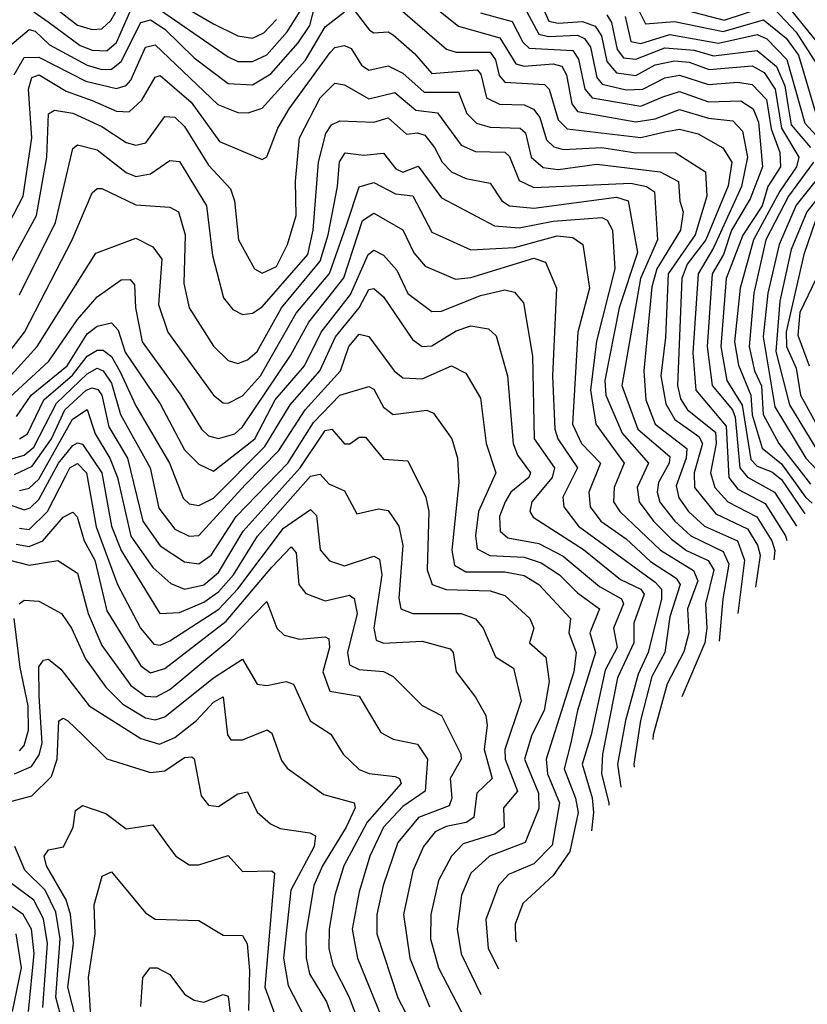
# Model space of a CAD drawing. Extents: x 1308313 to 1441400, y 959662 to 1036319.
# Tile 67 of 256: x 1357016 to 1358638, y 974820 to 976848. Entities that reach past the tile are written whole.
import ezdxf

# ---------------------------------------------------------------- set-up
doc = ezdxf.new("R2010")
doc.units = 0

msp = doc.modelspace()

# ---------------------------------------------------------------- linework, layer by layer
at = {"layer": '0CON10XD'}
for points in [[(1357086, 976875), (1357135, 976837), (1357165, 976828.2), (1357185, 976829.5), (1357203.6, 976846.4), (1357245, 976918.5)], [(1357325, 976892.5), (1357415, 976840.1), (1357465, 976814.9), (1357495, 976810.3), (1357518.7, 976821.3), (1357545, 976848.8)], [(1358081.4, 976901.4), (1358105.6, 976845.6), (1358125, 976841.4), (1358175, 976844.9), (1358201.4, 976835), (1358214.3, 976815), (1358225, 976762.1), (1358245, 976738.8), (1358285, 976733.7), (1358325, 976755.2), (1358365, 976763.3), (1358395, 976760.8), (1358436, 976746), (1358525, 976753.6), (1358549.4, 976739.4), (1358572, 976705), (1358585.3, 976625), (1358620.8, 976565), (1358616, 976545), (1358581.6, 976495), (1358527.6, 976395), (1358500.2, 976295), (1358488.1, 976185), (1358496.5, 976136.5), (1358521.6, 976075), (1358524.5, 976034.5), (1358545, 975965.6), (1358585, 975933.3), (1358634.6, 975865), (1358648.1, 975852.2)], [(1358579.5, 976899.5), (1358679.7, 976775)], [(1356995.2, 976794.8), (1357035, 976828.4), (1357047.7, 976825), (1357076.9, 976796.9), (1357155, 976754.4), (1357185, 976745.5), (1357205, 976746.6), (1357225, 976762.1), (1357265, 976842.4), (1357285, 976847.8), (1357315, 976829.1), (1357375, 976769.6), (1357445, 976716.8), (1357495, 976714.1), (1357533.2, 976736.8), (1357589.5, 976800.5), (1357613.4, 976836.6), (1357625, 976881.9)], [(1357045, 976864.5), (1357074.2, 976844.2), (1357140.2, 976795), (1357165, 976785.7), (1357195, 976784.5), (1357215, 976801.3), (1357247.2, 976875)], [(1357275, 976889.8), (1357445, 976772.1), (1357465, 976762.6), (1357495, 976762), (1357525, 976776.3), (1357566.7, 976823.3), (1357593.8, 976866.2)], [(1357795, 976874.3), (1357895, 976787.4), (1357915, 976781.6), (1357985, 976781.2), (1357996, 976766), (1358003.2, 976733.2), (1358015, 976720), (1358096.8, 976715), (1358106.7, 976705), (1358125, 976642.2), (1358143.5, 976623.5), (1358295, 976605.7), (1358345, 976617.3), (1358375, 976623.1), (1358413.1, 976613.1), (1358464.5, 976584.5), (1358482.6, 976555), (1358475, 976506.1), (1358428.9, 976395), (1358390.8, 976345), (1358379.9, 976315), (1358370.7, 976095), (1358377.2, 976067.2), (1358391.3, 976045), (1358448.9, 975998.9), (1358450.5, 975975), (1358439.1, 975915), (1358447.8, 975885), (1358474.8, 975854.8), (1358534.4, 975824.4), (1358565.2, 975775), (1358571.2, 975755), (1358569.6, 975735.7)], [(1357855, 976886.7), (1357919.5, 976835), (1358005, 976810.9), (1358037.6, 976757.6), (1358055, 976752.3), (1358115, 976757.5), (1358132.8, 976752.8), (1358141.9, 976735), (1358152.9, 976675), (1358165, 976659.4), (1358285, 976638), (1358325, 976644.2), (1358375, 976663.1), (1358435, 976645.7), (1358485, 976640.1), (1358505, 976618.8), (1358515.1, 976565), (1358502.7, 976505), (1358445, 976378.3), (1358413.1, 976325), (1358402.3, 976162.3), (1358408.5, 976085), (1358471.1, 976011.1), (1358476.3, 975905), (1358495, 975881.2), (1358551.7, 975851.7), (1358593.4, 975785), (1358596.3, 975775.3)], [(1358055.1, 976875.1), (1358085, 976818.7), (1358105, 976813.5), (1358165, 976816.3), (1358179.6, 976809.6), (1358191.5, 976791.5), (1358205, 976729.5), (1358215.9, 976715.9), (1358265, 976703.8), (1358299.2, 976705), (1358345, 976728.9), (1358375, 976734.1), (1358435, 976714.6), (1358495, 976719.4), (1358525, 976714.7), (1358554.1, 976684.1), (1358563.8, 976623.8), (1358581.8, 976575), (1358583.2, 976545), (1358557.2, 976505), (1358545.5, 976465), (1358505.4, 976404.6), (1358471.4, 976315), (1358459.9, 976175), (1358472.2, 976105), (1358504, 976054), (1358522.1, 975942.1), (1358535, 975928.7), (1358565, 975917.2), (1358585, 975901.3), (1358633.4, 975830.3)], [(1358282.3, 976885), (1358305, 976840.1), (1358365, 976844.6), (1358465, 976823.8), (1358548.3, 976848.3), (1358595, 976810.2), (1358619.9, 976775), (1358655, 976657.1)], [(1358375, 976871.2), (1358467.1, 976847.1), (1358557.1, 976877.1)], [(1358570.4, 976870.4), (1358615, 976823), (1358657.2, 976757.2)], [(1357004.2, 976735), (1357025, 976770.6), (1357055, 976771.2), (1357151.9, 976721.9), (1357215, 976706.6), (1357235, 976713.1), (1357245, 976724.1), (1357275, 976791.5), (1357295, 976796.9), (1357424, 976674), (1357465, 976657), (1357486.5, 976656.5), (1357515, 976666.1), (1357604.8, 976765.2), (1357645, 976833.8), (1357685, 976864.8)], [(1357705, 976868.1), (1357736.5, 976826.5), (1357745, 976821.6), (1357775, 976823.5), (1357785, 976817.3), (1357829, 976779), (1357865, 976737.3), (1357958.4, 976745), (1357966, 976736), (1357977.7, 976687.7), (1358004.1, 976674.1), (1358055, 976673.1), (1358074.2, 976664.2), (1358087, 976647), (1358101.1, 976601.1), (1358116.2, 976586.2), (1358135, 976581.1), (1358215, 976585.4), (1358285, 976574.2), (1358365.9, 976575), (1358428.5, 976535), (1358431.1, 976485), (1358407, 976405), (1358351.6, 976325), (1358346.4, 976193.6), (1358336.5, 976115), (1358347.1, 976057.1), (1358365.3, 976025), (1358415, 975989.8), (1358422.3, 975975), (1358404.9, 975914.9), (1358406, 975885), (1358450.1, 975830.1), (1358515, 975799.2), (1358535.6, 975765.6), (1358541, 975745), (1358531.7, 975679.4)], [(1357965, 976862.7), (1358030, 976845), (1358052.1, 976802.1), (1358065, 976789.9), (1358155, 976784.9), (1358167, 976767), (1358179.7, 976705), (1358195, 976687.2), (1358295, 976670.3), (1358340.5, 976689.5), (1358375, 976700.3), (1358435, 976679.4), (1358501.3, 976681.3), (1358526.4, 976665), (1358537.6, 976637.6), (1358546.1, 976545), (1358520.7, 976479.3), (1358482.2, 976415), (1358465.3, 976365), (1358442.3, 976325), (1358431.9, 976175), (1358442.5, 976095), (1358484.1, 976045), (1358489.8, 976029.8), (1358499.1, 975925), (1358515, 975906), (1358570.4, 975875), (1358616.2, 975804.8)], [(1358225, 976858.2), (1358235, 976842.6), (1358246.8, 976786.8), (1358259.9, 976769.9), (1358285, 976767), (1358345, 976790.2), (1358405, 976785.9), (1358445, 976774), (1358535, 976785.2), (1358575, 976751.7), (1358592.1, 976712.1), (1358598.6, 976668.6), (1358605, 976632.1), (1358645.1, 976585)], [(1358263, 976855), (1358275, 976803.3), (1358295, 976799.1), (1358355, 976817.7), (1358455, 976799.8), (1358535, 976818), (1358555, 976809.2), (1358596.3, 976766.3), (1358633.4, 976635), (1358688.6, 976575)], [(1356944.4, 976335), (1357022.6, 976485), (1357040.4, 976605), (1357033.8, 976705), (1357041, 976729), (1357055.8, 976735), (1357111.2, 976701.2), (1357165, 976681.8), (1357215, 976659.9), (1357241.1, 976658.9), (1357267.2, 976682.8), (1357295, 976730.2), (1357305, 976733.3), (1357368.8, 976678.8), (1357427.5, 976597.5), (1357515, 976560.4), (1357525, 976565.6), (1357547.4, 976625), (1357570.9, 976665), (1357655, 976780.6), (1357665, 976790.8), (1357685, 976794.9), (1357698.8, 976788.8), (1357719.6, 976755), (1357735, 976744.1), (1357775, 976753.2), (1357805, 976737.9), (1357849, 976699), (1357919.4, 976699.4), (1357936.9, 976655), (1357956.6, 976635), (1357985, 976626.9), (1358046.7, 976625), (1358057.4, 976615), (1358069.6, 976565), (1358093.9, 976543.9), (1358125, 976539.7), (1358205, 976550.5), (1358335, 976535.3), (1358372.8, 976515), (1358375.8, 976474.2), (1358382.5, 976452.5), (1358377, 976415), (1358328.2, 976335), (1358318.2, 976298.2), (1358301.6, 976125), (1358305.3, 976065), (1358324.9, 976015), (1358389.9, 975965), (1358388.4, 975945), (1358368, 975888), (1358373.7, 975863.7), (1358393.7, 975835), (1358426.2, 975805), (1358494.7, 975774.7), (1358509, 975735), (1358495, 975625)], [(1356955, 976270.6), (1357050.3, 976445), (1357071.4, 976565), (1357075, 976654.2), (1357087.7, 976662.3), (1357125, 976655.7), (1357185, 976628.5), (1357235, 976595.5), (1357255, 976590.2), (1357275.7, 976595), (1357315, 976648.7), (1357335, 976647.7), (1357355, 976628.5), (1357405, 976548.4), (1357449.8, 976499.8), (1357458.5, 976475), (1357466.2, 976395), (1357499.5, 976335), (1357515, 976326.1), (1357545, 976340), (1357567.7, 976385), (1357585.1, 976445), (1357584, 976516), (1357592.3, 976605), (1357635, 976687.3), (1357665, 976717.4), (1357685, 976714.1), (1357735, 976685.6), (1357788.7, 976698.7), (1357832.1, 976662.1), (1357876.5, 976656.5), (1357925, 976590.2), (1357955, 976577.1), (1358015.3, 976575.3), (1358025, 976566.3), (1358045, 976517), (1358075, 976502.7), (1358275, 976511.6), (1358306.9, 976505), (1358323.8, 976493.8), (1358329.6, 976395), (1358294.8, 976315), (1358255.9, 976095), (1358289.3, 976005), (1358355, 975948.7), (1358353.6, 975935), (1358331.4, 975895), (1358329, 975875), (1358334.7, 975854.7), (1358365.3, 975815), (1358398.6, 975785), (1358465, 975753.1), (1358476.9, 975726.9), (1358464, 975655), (1358456.8, 975568.3)], [(1357015, 976281.6), (1357089.2, 976430.8), (1357125, 976582.9), (1357135, 976590.5), (1357175, 976580), (1357235, 976533.8), (1357255, 976525.5), (1357285, 976530.7), (1357325, 976558.1), (1357345, 976556), (1357400.5, 976465), (1357412.9, 976362.9), (1357435.6, 976275.6), (1357455, 976251.1), (1357475, 976240.9), (1357495, 976243.8), (1357515, 976257), (1357609.2, 976365), (1357620.5, 976415), (1357631.1, 976555), (1357646.3, 976613.7), (1357657.9, 976632.1), (1357675, 976639.9), (1357745, 976637.4), (1357775, 976646.4), (1357812.4, 976612.4), (1357835, 976615.1), (1357850.2, 976610.2), (1357870.4, 976585), (1357885.7, 976555), (1357905, 976535.2), (1357935, 976521), (1357985, 976511.9), (1358009, 976475), (1358025, 976464.9), (1358075, 976459.9), (1358245, 976482.5), (1358269.5, 976475), (1358288.7, 976368.7), (1358250.7, 976255), (1358221.3, 976105), (1358223, 976075), (1358256.8, 975996.8), (1358311.4, 975935), (1358287.7, 975885), (1358291.9, 975855), (1358321.3, 975815), (1358358.4, 975778.4), (1358389.1, 975755), (1358434.2, 975734.2), (1358445.9, 975715), (1358428.4, 975645), (1358431.5, 975595), (1358426.9, 975565), (1358379.5, 975453.5)], [(1356971.1, 976135), (1357025.6, 976205), (1357123.5, 976395), (1357165, 976491.5), (1357175, 976500.9), (1357185, 976500.5), (1357255, 976467), (1357325, 976462), (1357342.8, 976452.8), (1357356.8, 976405), (1357353.7, 976305), (1357364.8, 976255), (1357415, 976175.8), (1357445, 976146.4), (1357465, 976140.2), (1357485, 976147.5), (1357505, 976165.1), (1357555.3, 976255), (1357635, 976350.9), (1357651.2, 976405), (1357670.7, 976505), (1357674.3, 976555.7), (1357686.1, 976573.9), (1357725, 976569.6), (1357765, 976573.6), (1357790.8, 976540.8), (1357805, 976534), (1357836.7, 976546.7), (1357885, 976481.3), (1357993.6, 976423.6), (1358045, 976419.8), (1358115, 976433.5), (1358215, 976440.9), (1358225.7, 976435.7), (1358236.9, 976415), (1358241.8, 976335), (1358203.8, 976186.2), (1358191.3, 976085), (1358202.4, 976015), (1358261.1, 975935), (1358240.2, 975885), (1358239, 975855), (1358252.3, 975835), (1358335.7, 975755.7), (1358403.6, 975713.6), (1358412.5, 975692.5), (1358391.4, 975635), (1358394.5, 975585), (1358384.2, 975545.8), (1358349.7, 975480.3), (1358320.9, 975375), (1358320, 975365.3)], [(1358650.9, 976555), (1358599.3, 976485), (1358552.8, 976395), (1358528, 976285), (1358518.4, 976175), (1358529.6, 976125), (1358543.8, 976093.8), (1358547.5, 976035), (1358579.5, 975975), (1358645, 975891.2)], [(1358717, 976553), (1358637.1, 976452.9), (1358605.2, 976375), (1358581.7, 976268.3), (1358573.7, 976165), (1358601.4, 976055), (1358656, 975966)], [(1358670.5, 976535), (1358615, 976466.2), (1358580.4, 976385), (1358556.9, 976285), (1358547.6, 976195), (1358571.1, 976051.1), (1358635.5, 975945), (1358679.1, 975898.2)], [(1356985, 976101.9), (1357052, 976175), (1357172.4, 976367.6), (1357255, 976398), (1357290.3, 976380.3), (1357308.3, 976355), (1357301.9, 976261.9), (1357321, 976205), (1357414.9, 976074.9), (1357435, 976059), (1357445, 976058.1), (1357475, 976073.3), (1357512.1, 976115), (1357585, 976243.8), (1357654.2, 976325.8), (1357689.2, 976425), (1357715, 976504.3), (1357745, 976513.3), (1357789.8, 976489.8), (1357825.3, 976485.3), (1357865, 976410.9), (1357945, 976374.4), (1358035, 976379.2), (1358123, 976403), (1358155, 976399.6), (1358175.5, 976385), (1358189.6, 976295), (1358165.6, 976205), (1358154.3, 976015), (1358173.3, 975975), (1358212, 975935), (1358188.5, 975875), (1358191, 975845), (1358212.8, 975815), (1358265, 975779.2), (1358315, 975732), (1358368, 975698), (1358376.4, 975685), (1358355, 975618.2), (1358345.1, 975545), (1358318.3, 975495), (1358294.9, 975405), (1358280.8, 975315), (1358281.7, 975308.5)], [(1356995, 976069.9), (1357075.4, 976145), (1357135, 976231), (1357175, 976277.6), (1357225, 976312.8), (1357243.4, 976313.4), (1357252.3, 976302.3), (1357254.1, 976255), (1357268, 976185), (1357347.7, 976075), (1357390, 976005), (1357405, 975991), (1357425, 975985.6), (1357459.1, 975995), (1357475, 976009.4), (1357573.5, 976156.5), (1357611.5, 976225), (1357642.9, 976265), (1357683.6, 976316.4), (1357721.9, 976435), (1357745, 976449.5), (1357805, 976415.8), (1357827.8, 976367.8), (1357850.7, 976340.7), (1357913.6, 976313.6), (1357945, 976317), (1358075, 976357.4), (1358099, 976349), (1358121.8, 976295), (1358113.4, 976115), (1358117.9, 976005), (1358124.4, 975985), (1358165.1, 975925), (1358134.6, 975865), (1358136.6, 975845), (1358167.1, 975805), (1358325, 975689.9), (1358337.9, 975675), (1358338.1, 975655), (1358310.2, 975545), (1358289.7, 975500.3), (1358263.5, 975405), (1358247.5, 975315), (1358254, 975267.4)], [(1358655.4, 976435), (1358630.8, 976365), (1358595, 976205.4), (1358595.5, 976175), (1358615, 976130.8), (1358624.3, 976075), (1358663.4, 976003.4)], [(1357009.1, 976030.9), (1357039.6, 976075), (1357113.2, 976135), (1357155, 976201.2), (1357175, 976217.1), (1357205, 976224), (1357218.5, 976208.5), (1357233.2, 976163.2), (1357305, 976056.9), (1357355, 975962.6), (1357385, 975933), (1357415, 975918.3), (1357500.2, 975985), (1357542.3, 976065), (1357602.4, 976135), (1357636.7, 976205), (1357697.5, 976282.5), (1357733.3, 976365), (1357745, 976373.9), (1357765, 976363), (1357792.7, 976332.7), (1357815, 976284), (1357865, 976247), (1357885, 976248), (1357965, 976280.4), (1358015, 976291.9), (1358035, 976287.1), (1358053.8, 976265), (1358072.2, 976155), (1358075.9, 975985), (1358117.3, 975925), (1358112.6, 975905), (1358070.6, 975855), (1358066.7, 975835), (1358073.4, 975823.4), (1358176.9, 975756.9), (1358253.5, 975695), (1358295.1, 975675.1), (1358302.1, 975665), (1358281.1, 975605), (1358280.8, 975565), (1358247.4, 975492.6), (1358216.1, 975335), (1358214.4, 975295), (1358229.1, 975235), (1358229.1, 975230.5)], [(1358656.2, 976315), (1358622.9, 976245), (1358618.5, 976198.5), (1358642, 976135)], [(1357015, 975985.1), (1357032, 975995), (1357065.6, 976065), (1357124.2, 976115.8), (1357155, 976155.1), (1357175, 976167.9), (1357187.8, 976167.8), (1357204.6, 976154.6), (1357223, 976123), (1357255, 976053.1), (1357324, 975935), (1357352.6, 975862.6), (1357365, 975851), (1357385, 975847.8), (1357415, 975863), (1357520.6, 975969.4), (1357573, 976055), (1357633.8, 976125), (1357666.6, 976195), (1357715.3, 976255), (1357735, 976292.5), (1357745, 976294.8), (1357765, 976277.5), (1357825, 976189.5), (1357844.8, 976174.8), (1357865, 976176.5), (1357915, 976207.3), (1357945, 976217.4), (1357981.2, 976211.2), (1357997, 976197), (1358020.3, 976115), (1358032.3, 975975), (1358041.1, 975951.1), (1358068.1, 975915), (1358064.5, 975905), (1358027.7, 975875), (1358015.7, 975855), (1358004, 975825), (1358005.2, 975795), (1358021.2, 975781.2), (1358085, 975769.3), (1358135, 975743.5), (1358210.5, 975680.5), (1358255.8, 975655), (1358259.3, 975645), (1358238.8, 975595), (1358246.6, 975555), (1358221.7, 975508.3), (1358193.3, 975375), (1358174.3, 975315), (1358194.9, 975245.1), (1358197.8, 975215), (1358193.5, 975177.6)], [(1356995, 975942.5), (1357025, 975951.6), (1357045, 975967.7), (1357091.3, 976058.7), (1357155, 976118.8), (1357175, 976130.3), (1357187.8, 976125), (1357205, 976099.3), (1357223.2, 976035), (1357284.3, 975925), (1357302.4, 975842.4), (1357335, 975799), (1357365, 975784.6), (1357385, 975786.1), (1357479.9, 975890.1), (1357549.4, 975960.6), (1357603.6, 976045), (1357676.7, 976125), (1357694.1, 976175), (1357715, 976200.4), (1357735, 976195.4), (1357787.1, 976125), (1357805, 976110.5), (1357845, 976108.8), (1357905, 976135.2), (1357935, 976120), (1357965, 976068.6), (1357976.9, 975975), (1357996.7, 975915), (1357961, 975835), (1357954.4, 975785), (1357958.4, 975758.4), (1357984.3, 975744.3), (1358055, 975741.2), (1358089.7, 975729.7), (1358127.7, 975705), (1358165, 975667.5), (1358210, 975635), (1358190.1, 975585), (1358202.2, 975545), (1358165, 975425.4), (1358151.3, 975358.7), (1358137.1, 975305), (1358160.9, 975245), (1358166.1, 975215), (1358148.9, 975135), (1358114.9, 975085.1), (1358052.3, 975027.7), (1358036.6, 974985), (1358036.8, 974955), (1358039.4, 974949)], [(1357005, 975911.4), (1357041.5, 975928.5), (1357081.4, 975985), (1357109, 976045), (1357152.6, 976085), (1357165, 976089.8), (1357176.6, 976086.6), (1357184.7, 976075), (1357199.3, 976009.3), (1357237.9, 975945), (1357269.2, 975815), (1357305, 975764.8), (1357355, 975731.7), (1357385, 975727.3), (1357410.4, 975745), (1357461.8, 975825), (1357567.9, 975935), (1357621.1, 976018.9), (1357675, 976074.9), (1357735, 976092.6), (1357745, 976086.9), (1357765, 976050), (1357785, 976035.2), (1357854.3, 976044.3), (1357868, 976038), (1357906.2, 975985), (1357917.9, 975945), (1357920.7, 975895), (1357905.9, 975755.9), (1357911.7, 975725), (1357935, 975711), (1358015, 975711.2), (1358055, 975703.1), (1358085, 975684.5), (1358150.2, 975615), (1358146.9, 975585), (1358161.8, 975545), (1358157, 975505), (1358100.1, 975325), (1358103.2, 975295), (1358127.9, 975235), (1358112.4, 975147.6), (1358075, 975109.6), (1358022.7, 975087.3), (1358002.3, 975065), (1357975.8, 974995), (1357980.7, 974935), (1358001.9, 974893.3)], [(1357015, 975878.7), (1357035, 975883.6), (1357055, 975901.6), (1357124.6, 976025.4), (1357155, 976045.1), (1357171.4, 975995), (1357201.7, 975945), (1357217.5, 975905), (1357245, 975784.5), (1357290.2, 975720.2), (1357327, 975687), (1357355, 975674.9), (1357395, 975684.3), (1357425, 975709.4), (1357476.4, 975795), (1357593.5, 975925), (1357645, 976002.4), (1357658.6, 976005), (1357685, 975974.3), (1357695.5, 975974.5), (1357715, 975988.2), (1357728.2, 975988.2), (1357765, 975943.2), (1357815, 975939.7), (1357852.7, 975865), (1357858.4, 975835), (1357855.1, 975715.1), (1357865.1, 975685.1), (1357894.2, 975674.2), (1357985, 975671.8), (1358015, 975662.4), (1358066.7, 975615), (1358074.8, 975595), (1358065.7, 975565), (1358099.8, 975535), (1358106.8, 975485), (1358096.4, 975425), (1358070.9, 975375), (1358055.9, 975325), (1358084.5, 975255), (1358085, 975223.1), (1358056.8, 975153.2), (1357983.7, 975125), (1357945, 975090.5), (1357925.7, 975045), (1357916.6, 974975), (1357925, 974923.8), (1357966, 974840.1)], [(1356935, 975870.3), (1357025, 975838.9), (1357037.3, 975842.7), (1357055, 975860.2), (1357095.9, 975935), (1357125, 975970.9), (1357135, 975977), (1357145, 975974.1), (1357185, 975914.8), (1357204.9, 975805), (1357225, 975754.8), (1357304.7, 975625), (1357345, 975627.2), (1357395, 975648.3), (1357425, 975669.6), (1357456.3, 975705), (1357505.8, 975784.2), (1357615, 975908), (1357635, 975911.8), (1357652.5, 975892.5), (1357685, 975877.7), (1357710.4, 975830.4), (1357755, 975840.5), (1357775, 975837.3), (1357797, 975805), (1357805.3, 975765.3), (1357797, 975657), (1357801.2, 975635), (1357825.4, 975625.4), (1357925, 975624.8), (1357955, 975614.3), (1357970.4, 975595), (1357995.7, 975535.7), (1358032.7, 975512.7), (1358048.9, 975445), (1358015.3, 975345), (1358015.8, 975325), (1358041.2, 975258.8), (1358012.6, 975225), (1358013.5, 975185), (1357995, 975171.5), (1357929.4, 975150.6), (1357905, 975125.2), (1357878.3, 975075), (1357862.6, 975005), (1357861.8, 974955), (1357878.3, 974895), (1357932.9, 974790.9)], [(1357015, 975800.6), (1357035, 975798.4), (1357073.2, 975835), (1357111, 975909), (1357119.1, 975925), (1357135, 975934.4), (1357153.3, 975915), (1357173.3, 975803.3), (1357216.9, 975685), (1357264.6, 975594.6), (1357292.1, 975562.1), (1357305, 975559.9), (1357325, 975568.7), (1357425.7, 975634.3), (1357465, 975675.7), (1357559.2, 975800.8), (1357615, 975839.1), (1357626.9, 975826.9), (1357635, 975756.4), (1357653.9, 975733.9), (1357685, 975723.3), (1357745, 975743.1), (1357756.9, 975736.9), (1357761.8, 975705), (1357745.1, 975595.1), (1357750.3, 975570.3), (1357765, 975564), (1357845, 975567.9), (1357902.4, 975552.4), (1357908.7, 975545), (1357914.7, 975505), (1357955, 975452.7), (1357975.7, 975415), (1357979, 975395), (1357972.6, 975345), (1357988.9, 975285), (1357957.3, 975255), (1357951.6, 975205), (1357935.8, 975194.2), (1357894, 975186), (1357871.7, 975175), (1357847.3, 975145), (1357825.7, 975095), (1357806.5, 975005), (1357819.2, 974915), (1357860.1, 974815)], [(1357008.1, 975768.1), (1357035, 975763.1), (1357063.5, 975775), (1357105, 975823.3), (1357125, 975833.8), (1357134, 975824), (1357148.7, 975775), (1357170.4, 975735), (1357195, 975630.5), (1357265, 975517.5), (1357285, 975502.8), (1357315, 975512.1), (1357440.8, 975609.2), (1357535, 975720.8), (1357575, 975762.4), (1357585, 975750), (1357591, 975685), (1357605, 975666.2), (1357645, 975651.2), (1357695, 975662.8), (1357705, 975656.3), (1357710.9, 975625), (1357691.1, 975545), (1357695, 975519.1), (1357715, 975509.4), (1357765.4, 975505.4), (1357785.4, 975495), (1357845, 975435.3), (1357885, 975414.7), (1357924.4, 975335), (1357925.1, 975324.9), (1357902.5, 975285), (1357905.8, 975245), (1357900.8, 975229.2), (1357837, 975205), (1357795, 975153.1), (1357764.7, 975065), (1357751.6, 975005), (1357751.4, 974965), (1357795, 974833.5), (1357818.4, 974788.4)], [(1356954.9, 975745.1), (1357035, 975724.4), (1357094.1, 975734.1), (1357135, 975708.4), (1357157, 975625), (1357185, 975559), (1357245, 975476.6), (1357275, 975454.7), (1357296.9, 975453.1), (1357325, 975468.7), (1357448.3, 975571.7), (1357525, 975650), (1357545.2, 975595.2), (1357560.3, 975580.3), (1357592.3, 975572.3), (1357645, 975577.2), (1357652.7, 975572.7), (1357654, 975555), (1357640.1, 975505), (1357654.3, 975465), (1357715.3, 975455), (1357760, 975380), (1357785, 975366.1), (1357835, 975355.6), (1357855.6, 975325), (1357851, 975259), (1357805, 975227.6), (1357764.9, 975185.1), (1357737.1, 975125), (1357715, 975051.8), (1357700.4, 974975), (1357711.9, 974915), (1357768.3, 974775)], [(1357014.9, 975645.1), (1357025, 975652.4), (1357055, 975650.5), (1357101.9, 975625), (1357122.6, 975595), (1357151.6, 975531.6), (1357193.5, 975473.5), (1357228.3, 975438.3), (1357275, 975409.9), (1357295, 975406), (1357315, 975412), (1357415, 975492.9), (1357475, 975530.9), (1357505, 975479.6), (1357525, 975476.8), (1357565, 975484.8), (1357579.7, 975479.7), (1357613.8, 975403.8), (1357656.4, 975376.4), (1357681.8, 975335), (1357715, 975303.5), (1357735.4, 975295.4), (1357789.4, 975289.4), (1357798.3, 975285), (1357801.4, 975275), (1357731.4, 975195), (1357683.7, 975105), (1357664.7, 975045), (1357653.3, 974975), (1357652.8, 974935), (1357660.7, 974900.7), (1357694.4, 974835), (1357727.8, 974745)], [(1357015, 975342.2), (1357025, 975353.4), (1357033.7, 975385), (1357033.2, 975435), (1357016.4, 975513.6), (1357004.4, 975615)], [(1357005, 975294.9), (1357039.8, 975310.2), (1357056.1, 975333.9), (1357062, 975358), (1357056, 975455), (1357054.9, 975515), (1357065, 975529.2), (1357075, 975530.8), (1357100.7, 975510.7), (1357158.6, 975435), (1357265, 975367.4), (1357304, 975356), (1357335, 975369.8), (1357379.7, 975405), (1357415, 975442.6), (1357435, 975453.1), (1357443.5, 975375), (1357450.6, 975365), (1357475, 975364.7), (1357525.7, 975385.7), (1357535, 975378.9), (1357555, 975322.5), (1357566.5, 975306.5), (1357642.3, 975252.3), (1357704.6, 975235), (1357706.5, 975225), (1357688.6, 975185), (1357639.3, 975105), (1357621.9, 975065), (1357605.1, 974965), (1357606, 974916), (1357613, 974883), (1357647.7, 974825), (1357680.7, 974735)], [(1356986.5, 975235), (1357040.7, 975249.3), (1357081, 975289), (1357093.2, 975325), (1357096.3, 975403.7), (1357105, 975409.2), (1357115, 975404.1), (1357145.1, 975375.1), (1357195, 975325.8), (1357285, 975297.4), (1357315, 975301), (1357355, 975328.1), (1357370.1, 975330.1), (1357375.4, 975325.4), (1357389.4, 975249.4), (1357405, 975230.4), (1357425, 975227.4), (1357465, 975253.9), (1357485, 975257.9), (1357505, 975215.5), (1357532.1, 975192.1), (1357552.2, 975182.2), (1357613.5, 975173.5), (1357625, 975166.8), (1357622.4, 975145), (1357574, 975055), (1357559.2, 974915), (1357568.7, 974858.7), (1357601.7, 974795)], [(1357133, 974785), (1357115.1, 974855), (1357126.4, 974945), (1357120.7, 975005), (1357111.6, 975035), (1357070.9, 975105), (1357065.8, 975125), (1357075, 975138.4), (1357105.7, 975144.3), (1357126.2, 975185), (1357130.5, 975219.5), (1357145, 975229.4), (1357193.1, 975213.1), (1357235, 975181.6), (1357289.8, 975189.8), (1357322.2, 975145), (1357337.5, 975125), (1357365, 975107.3), (1357385, 975107.6), (1357445, 975126.8), (1357475, 975093.4), (1357535, 975095.2), (1357540.3, 975090.3), (1357520.7, 974855), (1357564.9, 974735)], [(1357108.9, 974765), (1357090.3, 974835), (1357099, 974955), (1357090, 975010), (1357068.1, 975055), (1357026.4, 975096.4), (1357005.4, 975145.4)], [(1357165.4, 974735), (1357157.2, 974875), (1357171.2, 974965), (1357168.8, 975025), (1357185.9, 975084.1), (1357205, 975092.9), (1357275, 975008.3), (1357295, 974995.3), (1357385, 974992.8), (1357435, 974962.1), (1357475, 974961.5), (1357484.3, 974944.3), (1357489.4, 974889.4), (1357487, 974807)], [(1357063.3, 974813.3), (1357072.8, 974945), (1357065, 974996.2), (1357045, 975034.6), (1356998.8, 975068.8)], [(1357034.1, 974805), (1357045.6, 974925), (1357040.2, 974975), (1357023, 975005), (1356965.9, 975045)], [(1357000.8, 974805), (1357019.4, 974895), (1357008.6, 974965)], [(1357265, 974815.8), (1357269.2, 974875), (1357284.7, 974895.3), (1357298.8, 974895), (1357325, 974881.6), (1357355, 974840.7), (1357375, 974828.8), (1357395, 974824.7), (1357435, 974840.3), (1357445, 974837.1), (1357451.3, 974785)]]:
    msp.add_lwpolyline(points, dxfattribs=at)

doc.saveas('drawing.dxf')
